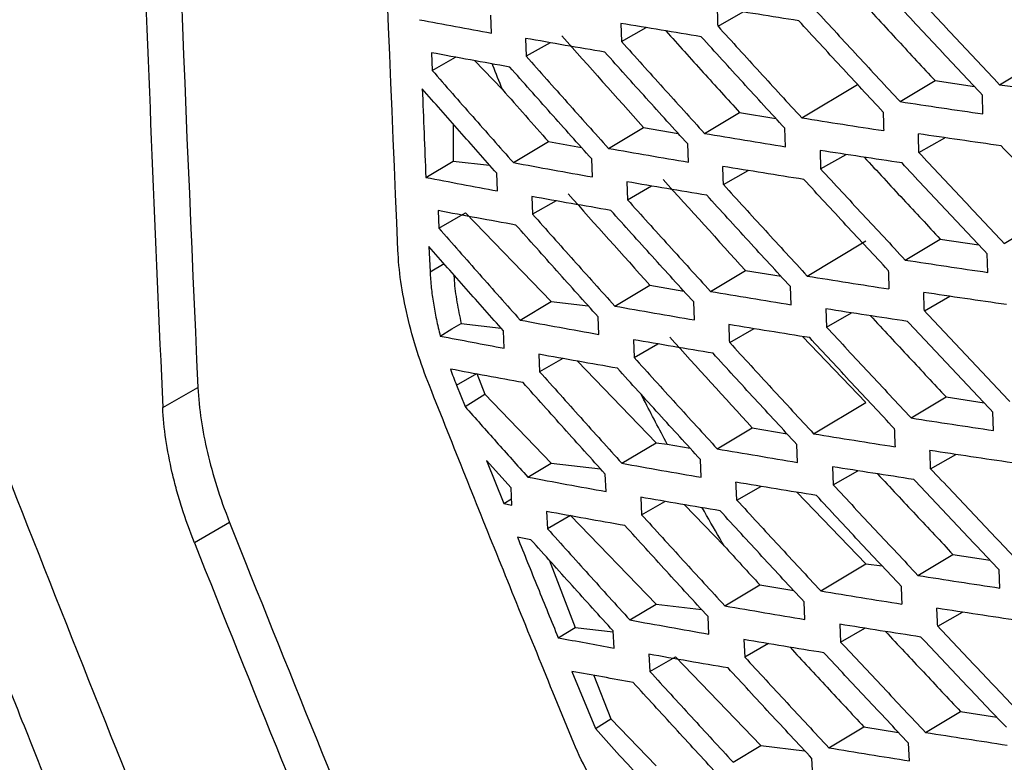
# Model space of a CAD drawing. Header units: millimetres. Extents: x -945 to 1227, y -951 to 1232.
# Tile 143 of 171: x 846 to 866, y 786 to 801. Entities that reach past the tile are written whole.
import ezdxf

# ---------------------------------------------------------------- set-up
doc = ezdxf.new("R2010")
doc.units = ezdxf.units.MM

msp = doc.modelspace()

# ---------------------------------------------------------------- linework, layer by layer
at = {"color": 7, "linetype": 'Continuous', "lineweight": 25}
for p, q in [((860.395, 801.252), (860.904, 801.543)), ((855.815, 801.113), (855.802, 801.474)), ((858.433, 801.31), (858.446, 800.942)), ((858.446, 800.942), (858.942, 801.225)), ((856.506, 801.007), (856.519, 800.645)), ((857.002, 800.92), (856.519, 800.645)), ((854.602, 800.717), (854.616, 800.36)), ((866.086, 800.071), (867.249, 800.768)), ((854.616, 800.36), (855.085, 800.628)), ((855.475, 800.557), (856.037, 799.973)), ((864.075, 799.729), (864.783, 800.152)), ((864.783, 800.152), (865.578, 800.034)), ((862.087, 799.4), (863.216, 800.076)), ((865.751, 799.48), (865.74, 799.86)), ((860.122, 799.085), (860.83, 799.509)), ((860.83, 799.509), (861.564, 799.388)), ((855.042, 799.277), (855.042, 798.527)), ((858.179, 798.783), (858.887, 799.208)), ((858.887, 799.208), (859.589, 799.086)), ((861.759, 798.816), (861.746, 799.188)), ((856.258, 798.495), (856.967, 798.92)), ((856.967, 798.92), (857.636, 798.798)), ((864.456, 798.7), (864.981, 798.999)), ((859.796, 798.504), (859.783, 798.872)), ((862.457, 798.741), (862.469, 798.368)), ((854.49, 798.196), (855.042, 798.527)), ((855.042, 798.527), (855.778, 798.442)), ((857.855, 798.206), (857.842, 798.568)), ((862.469, 798.368), (862.983, 798.661)), ((860.505, 798.049), (861.007, 798.335)), ((855.937, 797.922), (855.923, 798.278)), ((858.55, 798.107), (858.564, 797.743)), ((858.564, 797.743), (859.053, 798.022)), ((856.631, 797.809), (856.646, 797.451)), ((857.121, 797.722), (856.646, 797.451)), ((854.735, 797.523), (854.75, 797.171)), ((866.182, 796.862), (867.335, 797.553)), ((854.75, 797.171), (855.293, 797.481)), ((855.293, 797.481), (857.021, 795.685)), ((864.179, 796.525), (864.887, 796.949)), ((864.887, 796.949), (865.668, 796.831)), ((854.551, 796.797), (854.574, 796.289)), ((862.199, 796.201), (863.384, 796.911)), ((865.85, 796.274), (865.837, 796.65)), ((854.574, 796.289), (854.857, 796.452)), ((860.242, 795.891), (860.95, 796.315)), ((860.95, 796.315), (861.669, 796.195)), ((858.307, 795.594), (859.016, 796.018)), ((859.016, 796.018), (859.702, 795.898)), ((861.873, 795.619), (861.859, 795.988)), ((864.566, 795.496), (865.084, 795.792)), ((856.395, 795.311), (857.021, 795.685)), ((857.021, 795.685), (857.772, 795.599)), ((859.918, 795.313), (859.904, 795.676)), ((862.573, 795.539), (862.588, 795.169)), ((857.986, 795.02), (857.97, 795.377)), ((862.588, 795.169), (863.094, 795.458)), ((855.203, 795.242), (856.009, 795.149)), ((860.632, 794.855), (861.126, 795.137)), ((856.075, 794.74), (856.059, 795.092)), ((862.101, 794.979), (863.384, 793.645)), ((858.683, 794.913), (858.699, 794.554)), ((858.699, 794.554), (859.18, 794.829)), ((856.772, 794.619), (856.789, 794.266)), ((857.256, 794.533), (856.789, 794.266)), ((857.551, 794.481), (859.142, 792.828)), ((855.108, 793.996), (855.518, 794.232)), ((855.518, 794.232), (855.681, 793.811)), ((849.17, 793.54), (849.881, 793.95)), ((855.108, 793.996), (855.281, 793.562)), ((855.281, 793.562), (855.681, 793.811)), ((855.681, 793.811), (857.021, 792.419)), ((864.3, 793.331), (865.007, 793.755)), ((865.007, 793.755), (865.773, 793.638)), ((862.328, 793.012), (863.384, 793.645)), ((865.964, 793.077), (865.95, 793.45)), ((860.379, 792.706), (861.087, 793.131)), ((861.087, 793.131), (861.79, 793.012)), ((858.452, 792.414), (859.142, 792.828)), ((859.142, 792.828), (859.369, 792.802)), ((859.369, 792.802), (859.831, 792.72)), ((862.004, 792.433), (861.988, 792.797)), ((864.693, 792.302), (865.203, 792.593)), ((856.212, 791.915), (855.716, 792.472)), ((855.716, 792.472), (856.066, 791.6)), ((856.548, 792.136), (857.021, 792.419)), ((857.021, 792.419), (858.018, 792.304)), ((860.057, 792.131), (860.04, 792.49)), ((862.706, 792.345), (862.723, 791.98)), ((858.132, 791.843), (858.115, 792.196)), ((862.723, 791.98), (863.221, 792.264)), ((860.775, 791.67), (861.261, 791.948)), ((856.23, 791.569), (856.212, 791.915)), ((861.989, 791.828), (863.384, 790.379)), ((856.066, 791.6), (856.223, 791.695)), ((856.066, 791.6), (856.23, 791.569)), ((858.832, 791.728), (858.85, 791.374)), ((858.85, 791.374), (859.323, 791.644)), ((859.717, 791.576), (860.519, 790.744)), ((856.93, 791.439), (856.948, 791.091)), ((857.414, 791.357), (856.948, 791.091)), ((857.414, 791.357), (859.142, 789.562)), ((850.522, 791.215), (849.812, 790.804)), ((856.613, 790.868), (856.34, 790.919)), ((864.436, 790.147), (865.144, 790.57)), ((865.144, 790.57), (865.894, 790.455)), ((856.981, 790.46), (857.51, 789.096)), ((862.473, 789.832), (863.384, 790.379)), ((863.384, 790.379), (863.711, 790.341)), ((866.094, 789.891), (866.079, 790.259)), ((860.532, 789.532), (861.24, 789.956)), ((861.24, 789.956), (861.926, 789.839)), ((858.613, 789.245), (859.142, 789.562)), ((859.142, 789.562), (860.063, 789.455)), ((862.15, 789.256), (862.133, 789.615)), ((864.836, 789.118), (865.338, 789.404)), ((860.211, 788.96), (860.193, 789.313)), ((862.856, 789.16), (862.874, 788.8)), ((857.164, 788.887), (857.51, 789.096)), ((857.51, 789.096), (858.277, 789.008)), ((858.295, 788.676), (858.276, 789.024)), ((862.874, 788.8), (863.364, 789.08)), ((860.916, 788.85), (860.935, 788.495)), ((861.412, 788.768), (860.935, 788.495)), ((858.999, 788.553), (859.018, 788.204)), ((859.018, 788.204), (859.536, 788.499)), ((859.536, 788.499), (861.263, 786.704)), ((857.441, 788.206), (857.915, 787.049)), ((857.887, 788.125), (858.229, 787.244)), ((864.589, 786.972), (865.297, 787.396)), ((865.297, 787.396), (866.03, 787.282)), ((857.915, 787.049), (858.229, 787.244)), ((858.229, 787.244), (859.142, 786.295)), ((862.634, 786.663), (863.342, 787.087)), ((863.342, 787.087), (864.043, 786.972)), ((860.701, 786.367), (861.263, 786.704)), ((861.263, 786.704), (862.146, 786.602)), ((864.266, 786.395), (864.247, 786.754)), ((862.313, 786.09), (862.294, 786.443))]:
    msp.add_line(p, q, dxfattribs=at)
at = {"color": 7, "linetype": 'Continuous', "lineweight": 25, "flags": 128}
msp.add_lwpolyline([(854.781, 794.987), (855.017, 795.13), (855.203, 795.242)], dxfattribs=at)
at = {"color": 7, "linetype": 'Continuous', "lineweight": 25}
for points, knots in [([(848.509, 824.198), (848.491, 820.812), (848.437, 810.429), (848.875, 800.339), (849.17, 793.54)], [0, 0, 0, 0, 0.326076, 1, 1, 1, 1]), ([(849.242, 823.574), (849.225, 819.69), (849.182, 809.662), (849.615, 799.92), (849.881, 793.95)], [0, 0, 0, 0, 0.387258, 1, 1, 1, 1]), ([(853.924, 796.722), (853.671, 802.739), (853.331, 810.805), (853.341, 819.082), (853.344, 821.185)], [0, 0, 0, 0, 0.7458749, 1, 1, 1, 1]), ([(864.363, 801.912), (864.649, 801.605), (865.222, 800.99), (865.798, 800.377), (866.086, 800.071)], [0, 0, 0, 0, 0.5003869, 1, 1, 1, 1]), ([(867.771, 800.216), (867.481, 800.521), (866.9, 801.132), (866.323, 801.745), (866.035, 802.051)], [0, 0, 0, 0, 0.499678, 1, 1, 1, 1]), ([(863.241, 801.819), (863.505, 801.532), (864.018, 800.976), (864.533, 800.421), (864.783, 800.152)], [0, 0, 0, 0, 0.515904, 1, 1, 1, 1]), ([(865.74, 799.86), (865.453, 800.166), (864.877, 800.779), (864.305, 801.394), (864.019, 801.701)], [0, 0, 0, 0, 0.499609, 1, 1, 1, 1]), ([(862.026, 801.364), (861.752, 801.407), (861.202, 801.493), (860.657, 801.581), (860.383, 801.625)], [0, 0, 0, 0, 0.49947, 1, 1, 1, 1]), ([(862.368, 801.576), (862.651, 801.267), (863.219, 800.65), (863.79, 800.036), (864.075, 799.729)], [0, 0, 0, 0, 0.500431, 1, 1, 1, 1]), ([(854.362, 801.385), (854.603, 801.339), (855.086, 801.248), (855.572, 801.158), (855.815, 801.113)], [0, 0, 0, 0, 0.500311, 1, 1, 1, 1]), ([(860.056, 801.04), (859.785, 801.084), (859.242, 801.173), (858.703, 801.264), (858.433, 801.31)], [0, 0, 0, 0, 0.49947, 1, 1, 1, 1]), ([(863.732, 799.518), (863.447, 799.825), (862.877, 800.439), (862.31, 801.056), (862.026, 801.364)], [0, 0, 0, 0, 0.499572, 1, 1, 1, 1]), ([(859.341, 801.159), (859.592, 800.879), (860.087, 800.328), (860.585, 799.779), (860.83, 799.509)], [0, 0, 0, 0, 0.508268, 1, 1, 1, 1]), ([(860.395, 801.252), (860.676, 800.943), (861.239, 800.324), (861.804, 799.708), (862.087, 799.4)], [0, 0, 0, 0, 0.500446, 1, 1, 1, 1]), ([(858.109, 800.728), (857.841, 800.774), (857.305, 800.866), (856.772, 800.96), (856.506, 801.007)], [0, 0, 0, 0, 0.499508, 1, 1, 1, 1]), ([(858.446, 800.942), (858.724, 800.632), (859.281, 800.012), (859.842, 799.394), (860.122, 799.085)], [0, 0, 0, 0, 0.50043, 1, 1, 1, 1]), ([(861.746, 799.188), (861.464, 799.496), (860.899, 800.112), (860.337, 800.73), (860.056, 801.04)], [0, 0, 0, 0, 0.499561, 1, 1, 1, 1]), ([(856.184, 800.428), (855.919, 800.476), (855.39, 800.571), (854.865, 800.668), (854.602, 800.717)], [0, 0, 0, 0, 0.49967, 1, 1, 1, 1]), ([(859.783, 798.872), (859.503, 799.18), (858.943, 799.798), (858.387, 800.418), (858.109, 800.728)], [0, 0, 0, 0, 0.499579, 1, 1, 1, 1]), ([(856.519, 800.645), (856.795, 800.334), (857.346, 799.712), (857.901, 799.093), (858.179, 798.783)], [0, 0, 0, 0, 0.50038, 1, 1, 1, 1]), ([(854.616, 800.36), (854.889, 800.049), (855.434, 799.426), (855.984, 798.805), (856.258, 798.495)], [0, 0, 0, 0, 0.50021, 1, 1, 1, 1]), ([(856.037, 799.973), (855.972, 800.136), (855.903, 800.309), (855.836, 800.482), (855.832, 800.492)], [0, 0, 0, 0, 0.940884, 1, 1, 1, 1]), ([(857.842, 798.568), (857.564, 798.878), (857.01, 799.497), (856.459, 800.118), (856.184, 800.428)], [0, 0, 0, 0, 0.499648, 1, 1, 1, 1]), ([(855.923, 798.278), (855.671, 798.563), (855.167, 799.132), (854.666, 799.702), (854.416, 799.988)], [0, 0, 0, 0, 0.499811, 1, 1, 1, 1]), ([(854.416, 799.988), (854.428, 799.689), (854.452, 799.091), (854.477, 798.494), (854.49, 798.196)], [0, 0, 0, 0, 0.499775, 1, 1, 1, 1]), ([(866.086, 800.071), (866.368, 800.031), (866.931, 799.95), (867.497, 799.871), (867.781, 799.832)], [0, 0, 0, 0, 0.50037, 1, 1, 1, 1]), ([(864.075, 799.729), (864.354, 799.687), (864.911, 799.602), (865.471, 799.521), (865.751, 799.48)], [0, 0, 0, 0, 0.500458, 1, 1, 1, 1]), ([(862.087, 799.4), (862.363, 799.356), (862.913, 799.269), (863.467, 799.184), (863.744, 799.141)], [0, 0, 0, 0, 0.5005143, 1, 1, 1, 1]), ([(860.122, 799.085), (860.394, 799.039), (860.938, 798.949), (861.485, 798.86), (861.759, 798.816)], [0, 0, 0, 0, 0.500539, 1, 1, 1, 1]), ([(866.121, 798.833), (865.841, 798.873), (865.28, 798.954), (864.723, 799.036), (864.444, 799.077)], [0, 0, 0, 0, 0.4995461, 1, 1, 1, 1]), ([(858.179, 798.783), (858.448, 798.736), (858.985, 798.642), (859.526, 798.55), (859.796, 798.504)], [0, 0, 0, 0, 0.500533, 1, 1, 1, 1]), ([(864.114, 798.488), (863.837, 798.529), (863.282, 798.613), (862.732, 798.699), (862.457, 798.741)], [0, 0, 0, 0, 0.499484, 1, 1, 1, 1]), ([(867.859, 797.001), (867.569, 797.306), (866.988, 797.915), (866.41, 798.527), (866.121, 798.833)], [0, 0, 0, 0, 0.499697, 1, 1, 1, 1]), ([(863.35, 798.605), (863.612, 798.321), (864.123, 797.768), (864.637, 797.217), (864.887, 796.949)], [0, 0, 0, 0, 0.513848, 1, 1, 1, 1]), ([(864.456, 798.7), (864.743, 798.393), (865.316, 797.779), (865.894, 797.168), (866.182, 796.862)], [0, 0, 0, 0, 0.500371, 1, 1, 1, 1]), ([(856.258, 798.495), (856.524, 798.446), (857.054, 798.349), (857.588, 798.254), (857.855, 798.206)], [0, 0, 0, 0, 0.500473, 1, 1, 1, 1]), ([(862.129, 798.155), (861.855, 798.198), (861.308, 798.285), (860.764, 798.374), (860.492, 798.418)], [0, 0, 0, 0, 0.499455, 1, 1, 1, 1]), ([(862.469, 798.368), (862.754, 798.06), (863.322, 797.444), (863.894, 796.831), (864.179, 796.525)], [0, 0, 0, 0, 0.500418, 1, 1, 1, 1]), ([(865.837, 796.65), (865.549, 796.956), (864.973, 797.567), (864.4, 798.181), (864.114, 798.488)], [0, 0, 0, 0, 0.499625, 1, 1, 1, 1]), ([(854.49, 798.196), (854.73, 798.15), (855.211, 798.057), (855.695, 797.967), (855.937, 797.922)], [0, 0, 0, 0, 0.500318, 1, 1, 1, 1]), ([(863.837, 796.313), (863.552, 796.619), (862.98, 797.232), (862.413, 797.847), (862.129, 798.155)], [0, 0, 0, 0, 0.499584, 1, 1, 1, 1]), ([(860.167, 797.835), (859.897, 797.88), (859.356, 797.969), (858.819, 798.061), (858.55, 798.107)], [0, 0, 0, 0, 0.499458, 1, 1, 1, 1]), ([(860.505, 798.049), (860.787, 797.74), (861.35, 797.123), (861.916, 796.508), (862.199, 796.201)], [0, 0, 0, 0, 0.500436, 1, 1, 1, 1]), ([(858.227, 797.527), (857.961, 797.574), (857.426, 797.667), (856.896, 797.761), (856.631, 797.809)], [0, 0, 0, 0, 0.499499, 1, 1, 1, 1]), ([(858.564, 797.743), (858.843, 797.434), (859.4, 796.815), (859.962, 796.199), (860.242, 795.891)], [0, 0, 0, 0, 0.500423, 1, 1, 1, 1]), ([(861.859, 795.988), (861.576, 796.295), (861.01, 796.91), (860.448, 797.526), (860.167, 797.835)], [0, 0, 0, 0, 0.49957, 1, 1, 1, 1]), ([(856.311, 797.233), (856.047, 797.28), (855.52, 797.376), (854.997, 797.474), (854.735, 797.523)], [0, 0, 0, 0, 0.499664, 1, 1, 1, 1]), ([(859.904, 795.676), (859.623, 795.984), (859.063, 796.6), (858.506, 797.218), (858.227, 797.527)], [0, 0, 0, 0, 0.499585, 1, 1, 1, 1]), ([(856.646, 797.451), (856.922, 797.14), (857.474, 796.521), (858.03, 795.903), (858.307, 795.594)], [0, 0, 0, 0, 0.500376, 1, 1, 1, 1]), ([(854.75, 797.171), (855.024, 796.86), (855.57, 796.239), (856.12, 795.62), (856.395, 795.311)], [0, 0, 0, 0, 0.5002084, 1, 1, 1, 1]), ([(857.97, 795.377), (857.693, 795.686), (857.138, 796.303), (856.586, 796.923), (856.311, 797.233)], [0, 0, 0, 0, 0.499652, 1, 1, 1, 1]), ([(856.059, 795.092), (855.807, 795.375), (855.303, 795.943), (854.802, 796.512), (854.551, 796.797)], [0, 0, 0, 0, 0.499812, 1, 1, 1, 1]), ([(864.179, 796.525), (864.457, 796.482), (865.012, 796.398), (865.57, 796.315), (865.85, 796.274)], [0, 0, 0, 0, 0.500473, 1, 1, 1, 1]), ([(854.574, 796.289), (854.581, 796.182), (854.593, 795.975), (854.639, 795.652), (854.698, 795.326), (854.753, 795.1), (854.781, 794.987)], [0, 0, 0, 0, 0.26074, 0.501832, 0.750282, 1, 1, 1, 1]), ([(855.057, 796.225), (855.058, 796.186), (855.064, 796.009), (855.112, 795.679), (855.173, 795.386), (855.203, 795.242)], [0, 0, 0, 0, 0.125194, 0.569236, 1, 1, 1, 1]), ([(862.199, 796.201), (862.474, 796.157), (863.022, 796.069), (863.574, 795.983), (863.85, 795.94)], [0, 0, 0, 0, 0.500527, 1, 1, 1, 1]), ([(860.242, 795.891), (860.513, 795.845), (861.055, 795.753), (861.601, 795.664), (861.873, 795.619)], [0, 0, 0, 0, 0.5005494, 1, 1, 1, 1]), ([(866.223, 795.624), (865.944, 795.664), (865.385, 795.745), (864.83, 795.828), (864.553, 795.87)], [0, 0, 0, 0, 0.499532, 1, 1, 1, 1]), ([(849.597, 779.136), (849.263, 779.951), (848.633, 781.488), (847.749, 783.665), (846.981, 785.573), (846.017, 787.987), (844.725, 791.273), (843.668, 794.021), (843.087, 795.53)], [0, 0, 0, 0, 0.149899, 0.283202, 0.399904, 0.500004, 0.72549, 1, 1, 1, 1]), ([(858.307, 795.594), (858.575, 795.547), (859.11, 795.452), (859.649, 795.359), (859.918, 795.313)], [0, 0, 0, 0, 0.500541, 1, 1, 1, 1]), ([(864.224, 795.283), (863.948, 795.325), (863.396, 795.409), (862.848, 795.495), (862.573, 795.539)], [0, 0, 0, 0, 0.499472, 1, 1, 1, 1]), ([(863.475, 795.399), (863.736, 795.118), (864.245, 794.569), (864.757, 794.022), (865.007, 793.755)], [0, 0, 0, 0, 0.51159, 1, 1, 1, 1]), ([(864.566, 795.496), (864.854, 795.19), (865.428, 794.578), (866.005, 793.968), (866.294, 793.663)], [0, 0, 0, 0, 0.50036, 1, 1, 1, 1]), ([(856.395, 795.311), (856.659, 795.262), (857.188, 795.164), (857.72, 795.068), (857.986, 795.02)], [0, 0, 0, 0, 0.500477, 1, 1, 1, 1]), ([(862.248, 794.955), (861.975, 794.998), (861.429, 795.086), (860.888, 795.175), (860.616, 795.22)], [0, 0, 0, 0, 0.4994452, 1, 1, 1, 1]), ([(862.588, 795.169), (862.872, 794.862), (863.441, 794.248), (864.014, 793.636), (864.3, 793.331)], [0, 0, 0, 0, 0.500411, 1, 1, 1, 1]), ([(865.95, 793.45), (865.661, 793.755), (865.084, 794.365), (864.511, 794.977), (864.224, 795.283)], [0, 0, 0, 0, 0.499634, 1, 1, 1, 1]), ([(854.781, 794.987), (854.996, 794.946), (855.426, 794.863), (855.859, 794.781), (856.075, 794.74)], [0, 0, 0, 0, 0.50036, 1, 1, 1, 1]), ([(863.958, 793.117), (863.672, 793.423), (863.1, 794.034), (862.532, 794.648), (862.248, 794.955)], [0, 0, 0, 0, 0.499591, 1, 1, 1, 1]), ([(860.294, 794.639), (860.025, 794.684), (859.486, 794.775), (858.951, 794.867), (858.683, 794.913)], [0, 0, 0, 0, 0.499451, 1, 1, 1, 1]), ([(860.632, 794.855), (860.914, 794.547), (861.477, 793.932), (862.045, 793.318), (862.328, 793.012)], [0, 0, 0, 0, 0.500432, 1, 1, 1, 1]), ([(858.362, 794.336), (858.097, 794.383), (857.565, 794.476), (857.036, 794.572), (856.772, 794.619)], [0, 0, 0, 0, 0.499495, 1, 1, 1, 1]), ([(858.699, 794.554), (858.978, 794.245), (859.536, 793.628), (860.098, 793.014), (860.379, 792.706)], [0, 0, 0, 0, 0.500422, 1, 1, 1, 1]), ([(861.988, 792.797), (861.705, 793.103), (861.138, 793.716), (860.575, 794.331), (860.294, 794.639)], [0, 0, 0, 0, 0.499573, 1, 1, 1, 1]), ([(860.04, 792.49), (859.76, 792.797), (859.199, 793.411), (858.641, 794.028), (858.362, 794.336)], [0, 0, 0, 0, 0.499586, 1, 1, 1, 1]), ([(856.454, 794.046), (856.209, 794.091), (855.718, 794.181), (855.231, 794.272), (854.987, 794.318)], [0, 0, 0, 0, 0.499638, 1, 1, 1, 1]), ([(856.789, 794.266), (857.065, 793.957), (857.618, 793.339), (858.174, 792.722), (858.452, 792.414)], [0, 0, 0, 0, 0.500377, 1, 1, 1, 1]), ([(849.881, 793.95), (849.903, 793.509), (849.969, 793.078), (850.126, 792.408), (850.25, 791.954), (850.421, 791.47), (850.522, 791.215)], [0, 0, 0, 0, 0.5, 0.5, 0.75, 1, 1, 1, 1]), ([(857.48, 786.753), (856.974, 787.986), (856.491, 789.172), (855.53, 791.551), (855.054, 792.743), (854.561, 793.984)], [0, 0, 0, 0, 0.5, 0.5, 1, 1, 1, 1]), ([(858.115, 792.196), (857.838, 792.503), (857.282, 793.119), (856.73, 793.737), (856.454, 794.046)], [0, 0, 0, 0, 0.49965, 1, 1, 1, 1]), ([(859.369, 792.802), (859.21, 793.1), (859.031, 793.434), (858.86, 793.772), (858.841, 793.809)], [0, 0, 0, 0, 0.890457, 1, 1, 1, 1]), ([(855.281, 793.562), (855.491, 793.324), (855.913, 792.848), (856.336, 792.373), (856.548, 792.136)], [0, 0, 0, 0, 0.500313, 1, 1, 1, 1]), ([(864.3, 793.331), (864.576, 793.288), (865.129, 793.202), (865.686, 793.119), (865.964, 793.077)], [0, 0, 0, 0, 0.500483, 1, 1, 1, 1]), ([(862.328, 793.012), (862.601, 792.967), (863.148, 792.879), (863.698, 792.792), (863.973, 792.748)], [0, 0, 0, 0, 0.5005345, 1, 1, 1, 1]), ([(860.379, 792.706), (860.649, 792.66), (861.189, 792.568), (861.732, 792.478), (862.004, 792.433)], [0, 0, 0, 0, 0.500554, 1, 1, 1, 1]), ([(866.342, 792.423), (866.064, 792.464), (865.507, 792.546), (864.954, 792.63), (864.678, 792.672)], [0, 0, 0, 0, 0.499523, 1, 1, 1, 1]), ([(858.452, 792.414), (858.719, 792.367), (859.252, 792.271), (859.789, 792.178), (860.057, 792.131)], [0, 0, 0, 0, 0.500542, 1, 1, 1, 1]), ([(864.351, 792.087), (864.076, 792.13), (863.526, 792.214), (862.98, 792.301), (862.706, 792.345)], [0, 0, 0, 0, 0.499466, 1, 1, 1, 1]), ([(849.557, 791.519), (849.538, 791.578), (849.501, 791.696), (849.451, 791.873), (849.404, 792.048), (849.377, 792.164), (849.363, 792.222)], [0, 0, 0, 0, 0.250111, 0.499966, 0.749838, 1, 1, 1, 1]), ([(863.618, 792.202), (863.877, 791.925), (864.384, 791.38), (864.894, 790.837), (865.144, 790.57)], [0, 0, 0, 0, 0.509122, 1, 1, 1, 1]), ([(864.693, 792.302), (864.981, 791.997), (865.555, 791.386), (866.134, 790.778), (866.423, 790.474)], [0, 0, 0, 0, 0.500356, 1, 1, 1, 1]), ([(856.548, 792.136), (856.811, 792.087), (857.337, 791.988), (857.867, 791.891), (858.132, 791.843)], [0, 0, 0, 0, 0.500475, 1, 1, 1, 1]), ([(862.383, 791.764), (862.111, 791.808), (861.568, 791.896), (861.028, 791.985), (860.758, 792.03)], [0, 0, 0, 0, 0.499441, 1, 1, 1, 1]), ([(862.723, 791.98), (863.007, 791.673), (863.577, 791.061), (864.15, 790.451), (864.436, 790.147)], [0, 0, 0, 0, 0.50041, 1, 1, 1, 1]), ([(866.079, 790.259), (865.79, 790.563), (865.212, 791.171), (864.638, 791.782), (864.351, 792.087)], [0, 0, 0, 0, 0.499638, 1, 1, 1, 1]), ([(864.095, 789.931), (863.809, 790.235), (863.236, 790.845), (862.667, 791.457), (862.383, 791.764)], [0, 0, 0, 0, 0.499591, 1, 1, 1, 1]), ([(833.313, 791.682), (833.715, 790.758), (834.503, 788.948), (835.666, 786.293), (836.786, 783.752), (837.862, 781.326), (838.894, 779.01), (839.711, 777.186), (840.224, 776.046), (840.427, 775.596), (840.546, 775.333), (840.754, 774.897), (841.23, 773.995), (842.011, 772.738), (843.085, 771.334), (844.066, 770.286), (844.88, 769.541), (845.398, 769.119), (845.813, 768.809), (846.113, 768.6), (846.425, 768.399), (846.635, 768.273), (846.753, 768.201)], [0, 0, 0, 0, 0.109183, 0.213979, 0.314388, 0.41041, 0.502046, 0.589589, 0.627557, 0.63775, 0.643237, 0.658833, 0.689815, 0.75182, 0.813904, 0.875978, 0.907042, 0.937961, 0.953626, 0.968849, 0.982378, 1, 1, 1, 1]), ([(860.437, 791.453), (860.169, 791.498), (859.632, 791.589), (859.099, 791.682), (858.832, 791.728)], [0, 0, 0, 0, 0.49945, 1, 1, 1, 1]), ([(860.775, 791.67), (861.057, 791.363), (861.621, 790.75), (862.189, 790.138), (862.473, 789.832)], [0, 0, 0, 0, 0.500434, 1, 1, 1, 1]), ([(858.514, 791.154), (858.249, 791.201), (857.719, 791.295), (857.193, 791.391), (856.93, 791.439)], [0, 0, 0, 0, 0.499498, 1, 1, 1, 1]), ([(858.85, 791.374), (859.13, 791.066), (859.688, 790.451), (860.251, 789.838), (860.532, 789.532)], [0, 0, 0, 0, 0.500427, 1, 1, 1, 1]), ([(860.519, 790.744), (860.4, 790.948), (860.251, 791.204), (860.106, 791.463), (860.077, 791.514)], [0, 0, 0, 0, 0.799501, 1, 1, 1, 1]), ([(862.133, 789.615), (861.849, 789.921), (861.282, 790.532), (860.719, 791.146), (860.437, 791.453)], [0, 0, 0, 0, 0.499571, 1, 1, 1, 1]), ([(860.193, 789.313), (859.913, 789.619), (859.351, 790.232), (858.793, 790.847), (858.514, 791.154)], [0, 0, 0, 0, 0.49958, 1, 1, 1, 1]), ([(856.948, 791.091), (857.225, 790.782), (857.778, 790.166), (858.335, 789.552), (858.613, 789.245)], [0, 0, 0, 0, 0.500385, 1, 1, 1, 1]), ([(856.34, 790.919), (856.477, 790.58), (856.75, 789.902), (857.026, 789.225), (857.164, 788.887)], [0, 0, 0, 0, 0.500224, 1, 1, 1, 1]), ([(858.276, 789.024), (857.998, 789.33), (857.442, 789.944), (856.89, 790.56), (856.613, 790.868)], [0, 0, 0, 0, 0.499642, 1, 1, 1, 1]), ([(864.436, 790.147), (864.712, 790.103), (865.263, 790.017), (865.817, 789.933), (866.094, 789.891)], [0, 0, 0, 0, 0.500487, 1, 1, 1, 1]), ([(862.473, 789.832), (862.745, 789.788), (863.289, 789.698), (863.837, 789.611), (864.111, 789.567)], [0, 0, 0, 0, 0.500536, 1, 1, 1, 1]), ([(860.532, 789.532), (860.801, 789.485), (861.338, 789.392), (861.88, 789.302), (862.15, 789.256)], [0, 0, 0, 0, 0.5005527, 1, 1, 1, 1]), ([(866.477, 789.232), (866.2, 789.273), (865.646, 789.356), (865.095, 789.44), (864.819, 789.483)], [0, 0, 0, 0, 0.49952, 1, 1, 1, 1]), ([(858.613, 789.245), (858.879, 789.197), (859.41, 789.101), (859.944, 789.007), (860.211, 788.96)], [0, 0, 0, 0, 0.500538, 1, 1, 1, 1]), ([(864.495, 788.901), (864.221, 788.943), (863.673, 789.029), (863.128, 789.116), (862.856, 789.16)], [0, 0, 0, 0, 0.499465, 1, 1, 1, 1]), ([(863.779, 789.014), (864.034, 788.74), (864.539, 788.2), (865.047, 787.662), (865.297, 787.396)], [0, 0, 0, 0, 0.506437, 1, 1, 1, 1]), ([(864.836, 789.118), (865.124, 788.813), (865.699, 788.204), (866.278, 787.598), (866.568, 787.295)], [0, 0, 0, 0, 0.500358, 1, 1, 1, 1]), ([(857.164, 788.887), (857.352, 788.851), (857.728, 788.781), (858.106, 788.711), (858.295, 788.676)], [0, 0, 0, 0, 0.500644, 1, 1, 1, 1]), ([(862.534, 788.582), (862.264, 788.626), (861.723, 788.714), (861.185, 788.805), (860.916, 788.85)], [0, 0, 0, 0, 0.499443, 1, 1, 1, 1]), ([(862.874, 788.8), (863.159, 788.495), (863.729, 787.884), (864.303, 787.276), (864.589, 786.972)], [0, 0, 0, 0, 0.5004144, 1, 1, 1, 1]), ([(866.223, 787.077), (865.935, 787.38), (865.356, 787.987), (864.782, 788.596), (864.495, 788.901)], [0, 0, 0, 0, 0.4996351, 1, 1, 1, 1]), ([(861.851, 788.695), (862.099, 788.425), (862.595, 787.889), (863.094, 787.353), (863.342, 787.087)], [0, 0, 0, 0, 0.502158, 1, 1, 1, 1]), ([(864.247, 786.754), (863.961, 787.058), (863.388, 787.666), (862.819, 788.276), (862.534, 788.582)], [0, 0, 0, 0, 0.499584, 1, 1, 1, 1]), ([(860.597, 788.275), (860.33, 788.321), (859.795, 788.412), (859.264, 788.506), (858.999, 788.553)], [0, 0, 0, 0, 0.4994559, 1, 1, 1, 1]), ([(860.935, 788.495), (861.217, 788.189), (861.782, 787.577), (862.35, 786.967), (862.634, 786.663)], [0, 0, 0, 0, 0.500442, 1, 1, 1, 1]), ([(858.682, 787.981), (858.475, 788.018), (858.06, 788.093), (857.648, 788.168), (857.441, 788.206)], [0, 0, 0, 0, 0.499385, 1, 1, 1, 1]), ([(859.018, 788.204), (859.298, 787.897), (859.857, 787.284), (860.42, 786.672), (860.701, 786.367)], [0, 0, 0, 0, 0.500438, 1, 1, 1, 1]), ([(862.294, 786.443), (862.01, 786.748), (861.443, 787.357), (860.879, 787.969), (860.597, 788.275)], [0, 0, 0, 0, 0.499562, 1, 1, 1, 1]), ([(860.362, 786.145), (860.082, 786.451), (859.52, 787.062), (858.961, 787.675), (858.682, 787.981)], [0, 0, 0, 0, 0.499569, 1, 1, 1, 1]), ([(857.915, 787.049), (858.061, 786.888), (858.352, 786.567), (858.644, 786.246), (858.79, 786.085)], [0, 0, 0, 0, 0.499045, 1, 1, 1, 1]), ([(864.589, 786.972), (864.864, 786.928), (865.413, 786.842), (865.965, 786.757), (866.241, 786.714)], [0, 0, 0, 0, 0.5004856, 1, 1, 1, 1]), ([(862.634, 786.663), (862.905, 786.618), (863.447, 786.527), (863.993, 786.439), (864.266, 786.395)], [0, 0, 0, 0, 0.500532, 1, 1, 1, 1])]:
    msp.add_open_spline(points, degree=3, knots=knots, dxfattribs=at)
for points in [[(860.395, 801.252), (860.391, 801.377), (860.387, 801.501), (860.384, 801.625)], [(857.24, 801.056), (857.787, 800.439), (858.336, 799.822), (858.887, 799.208)], [(856.037, 799.973), (856.347, 799.622), (856.657, 799.27), (856.967, 798.92)], [(863.733, 799.518), (863.736, 799.392), (863.74, 799.267), (863.744, 799.141)], [(864.456, 798.7), (864.452, 798.826), (864.449, 798.951), (864.445, 799.077)], [(850.768, 780.415), (848.291, 786.406), (845.9, 792.443), (843.594, 798.528)], [(860.505, 798.049), (860.501, 798.172), (860.496, 798.295), (860.492, 798.418)], [(859.284, 798.154), (859.837, 797.54), (860.392, 796.927), (860.95, 796.315)], [(857.366, 797.862), (857.914, 797.246), (858.464, 796.632), (859.016, 796.018)], [(854.561, 793.984), (854.473, 794.206), (854.306, 794.669), (854.104, 795.396), (853.972, 796.102), (853.933, 796.525), (853.924, 796.722)], [(863.837, 796.313), (863.842, 796.188), (863.846, 796.064), (863.85, 795.94)], [(864.567, 795.496), (864.562, 795.621), (864.557, 795.745), (864.553, 795.87)], [(860.632, 794.855), (860.627, 794.977), (860.622, 795.098), (860.617, 795.22)], [(859.419, 794.965), (859.973, 794.352), (860.529, 793.741), (861.087, 793.131)], [(854.987, 794.318), (855.025, 794.211), (855.066, 794.103), (855.108, 793.996)], [(849.363, 792.222), (849.255, 792.684), (849.191, 793.123), (849.17, 793.54)], [(863.958, 793.117), (863.963, 792.994), (863.968, 792.871), (863.973, 792.749)], [(864.693, 792.302), (864.688, 792.426), (864.683, 792.549), (864.678, 792.672)], [(860.775, 791.671), (860.769, 791.79), (860.764, 791.91), (860.758, 792.03)], [(849.812, 790.804), (849.717, 791.043), (849.632, 791.281), (849.557, 791.519)], [(850.522, 791.215), (851.657, 788.357), (852.898, 785.298), (854.072, 782.462)], [(849.812, 790.804), (850.975, 787.875), (852.158, 784.958), (853.362, 782.052)], [(860.519, 790.744), (860.759, 790.481), (860.999, 790.218), (861.24, 789.956)], [(864.095, 789.931), (864.1, 789.81), (864.106, 789.688), (864.111, 789.567)], [(864.836, 789.118), (864.831, 789.239), (864.825, 789.361), (864.819, 789.483)], [(859.273, 784.442), (859.103, 784.552), (858.75, 784.832), (858.235, 785.408), (857.792, 786.076), (857.571, 786.533), (857.48, 786.753)]]:
    msp.add_open_spline(points, degree=3, dxfattribs=at)

doc.saveas('drawing.dxf')
